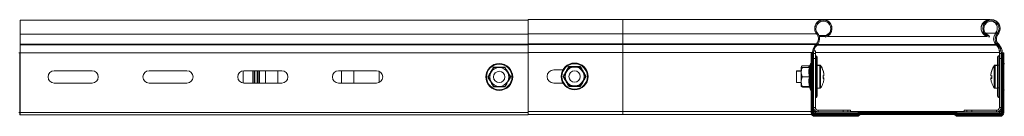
# Model space of a CAD drawing. Header units: millimetres. Extents: x 268 to 1703, y -1326 to 670.
# Tile 27 of 30: x 529 to 1048, y 619 to 670. Entities that reach past the tile are written whole.
import ezdxf

# ---------------------------------------------------------------- set-up
doc = ezdxf.new("R2010")
doc.units = ezdxf.units.MM
doc.linetypes.add('K5LT32768', pattern=[0])
doc.linetypes.add('K5LT32769', pattern=[0])

msp = doc.modelspace()

# ---------------------------------------------------------------- linework, layer by layer
at = {"color": 7, "linetype": 'K5LT32768', "lineweight": 15}
for p, q in [((797.28, 670.18), (529.35, 670.18)), ((529.35, 662.72), (529.35, 670.18)), ((847.28, 670.43), (797.28, 670.43)), ((797.28, 662.97), (797.28, 670.43)), ((952.96, 670.43), (847.28, 670.43)), ((1040.7, 670.43), (952.96, 670.43)), ((1040.7, 670.43), (1040.7, 670.24)), ((797.35, 662.72), (797.35, 665.75)), ((529.35, 662.72), (797.35, 662.72)), ((529.35, 657.41), (529.35, 662.72)), ((797.28, 657.66), (797.28, 662.97)), ((797.35, 657.41), (797.35, 662.72)), ((847.28, 657.66), (847.28, 662.97)), ((949.46, 662.72), (949.88, 663.07)), ((950.59, 662.13), (954.35, 662.13)), ((950.77, 661.61), (954.03, 661.61)), ((954.14, 661.23), (953.99, 661.76)), ((954.43, 661.91), (954.35, 662.13)), ((955.1, 661.61), (1039.11, 661.61)), ((1039.11, 661.61), (1039.11, 661.82)), ((1040.14, 661.91), (1040.22, 662.13)), ((1040.43, 661.23), (1040.57, 661.76)), ((1043.77, 663.32), (1043.77, 662.97)), ((1045.11, 662.72), (1044.69, 663.07)), ((529.35, 657.05), (529.35, 657.41)), ((529.35, 652.92), (529.35, 657.05)), ((797.28, 657.3), (797.28, 657.66)), ((797.28, 657.66), (847.28, 657.66)), ((797.28, 653.17), (797.28, 657.3)), ((797.28, 657.3), (847.28, 657.3)), ((797.35, 652.92), (797.35, 657.05)), ((847.28, 657.66), (949.28, 657.66)), ((847.28, 657.3), (847.28, 657.66)), ((847.28, 653.17), (847.28, 657.3)), ((847.28, 657.3), (948.93, 657.3)), ((948.93, 657.3), (949.28, 657.66)), ((949.28, 657.41), (948.93, 657.05)), ((948.93, 657.05), (949.33, 656.67)), ((949.28, 657.41), (949.68, 657.03)), ((949.68, 657.03), (949.33, 656.67)), ((1043.98, 657.28), (1043.98, 657.66)), ((1043.98, 657.66), (1044.32, 657.3)), ((1043.98, 657.28), (1044.32, 656.92)), ((1044.32, 656.92), (1044.32, 657.3)), ((1045.29, 657.41), (1044.89, 657.03)), ((1045.23, 656.67), (1044.89, 657.03)), ((1045.63, 657.05), (1045.23, 656.67)), ((1045.29, 657.66), (1045.63, 657.3)), ((1045.63, 657.05), (1045.29, 657.41)), ((529.15, 652.92), (528.74, 652.92)), ((529.15, 621.38), (529.15, 652.92)), ((529.35, 652.92), (529.15, 652.92)), ((529.35, 652.92), (797.35, 652.92)), ((529.35, 621.38), (529.35, 652.92)), ((797.28, 621.93), (797.28, 653.17)), ((797.28, 653.17), (847.28, 653.17)), ((797.35, 621.38), (797.35, 652.92)), ((847.28, 621.93), (847.28, 653.17)), ((847.28, 653.17), (947.28, 653.17)), ((946.48, 652.92), (946.48, 621.38)), ((947.03, 652.92), (946.48, 652.92)), ((947.03, 652.92), (947.03, 621.38)), ((947.22, 652.92), (947.03, 652.92)), ((947.22, 652.92), (947.22, 621.38)), ((947.47, 652.92), (947.22, 652.92)), ((947.28, 652.92), (947.28, 653.17)), ((947.47, 652.92), (947.47, 621.38)), ((947.83, 652.92), (947.47, 652.92)), ((947.83, 652.92), (947.83, 621.38)), ((947.83, 652.49), (948.73, 652.49)), ((947.83, 649.91), (948.73, 649.91)), ((947.92, 653.91), (948.73, 653.91)), ((948.73, 652.49), (948.73, 653.91)), ((948.73, 649.91), (948.73, 652.49)), ((948.73, 649.91), (948.73, 624.08)), ((949.1, 646.41), (949.1, 651.41)), ((949.73, 650.71), (949.73, 646.41)), ((1044.83, 646.41), (1044.83, 650.71)), ((1045.47, 651.41), (1045.47, 646.41)), ((1045.82, 653.17), (1045.83, 653.17)), ((1046.64, 653.91), (1045.83, 653.91)), ((1045.83, 653.91), (1045.83, 652.49)), ((1046.73, 652.49), (1045.83, 652.49)), ((1045.83, 652.49), (1045.83, 649.91)), ((1045.83, 624.08), (1045.83, 649.91)), ((1046.73, 649.91), (1045.83, 649.91)), ((1046.73, 621.38), (1046.73, 652.92)), ((1046.73, 652.92), (1047.1, 652.92)), ((1047.1, 621.38), (1047.1, 652.92)), ((1047.1, 652.92), (1047.35, 652.92)), ((1047.28, 653.17), (1047.28, 652.92)), ((1047.35, 621.38), (1047.35, 652.92)), ((1047.35, 652.92), (1047.53, 652.92)), ((1047.53, 621.38), (1047.53, 652.92)), ((1047.53, 652.92), (1048.08, 652.92)), ((1048.08, 621.38), (1048.08, 652.92)), ((777.7, 642.68), (779.15, 645.18)), ((779, 645.43), (779.15, 645.18)), ((779.15, 645.18), (782.03, 645.18)), ((782.03, 645.18), (784.92, 645.18)), ((785.07, 645.43), (784.92, 645.18)), ((784.92, 645.18), (786.36, 642.68)), ((810.78, 643.93), (815.61, 643.93)), ((817.45, 642.93), (818.9, 645.43)), ((818.75, 645.68), (818.9, 645.43)), ((818.9, 645.43), (821.78, 645.43)), ((821.78, 645.43), (824.67, 645.43)), ((824.82, 645.68), (824.67, 645.43)), ((824.67, 645.43), (826.11, 642.93)), ((941.45, 645.64), (941.28, 645.43)), ((941.28, 645.23), (941.28, 645.43)), ((941.28, 645.23), (941.28, 645.18)), ((941.28, 645.18), (941.88, 645.18)), ((941.28, 645.18), (941.28, 642.68)), ((945.57, 646.04), (941.88, 646.04)), ((945.57, 645.18), (941.88, 645.18)), ((946.18, 646.91), (945.65, 645.43)), ((946.18, 647.16), (945.73, 645.91)), ((945.78, 645.89), (945.73, 645.65)), ((948.73, 646.41), (949.1, 646.41)), ((949.1, 634.41), (949.1, 646.41)), ((949.1, 646.41), (949.73, 646.41)), ((951.06, 646.43), (949.73, 646.43)), ((949.73, 646.41), (949.73, 634.41)), ((951.06, 646.18), (949.73, 646.18)), ((1044.83, 646.43), (1043.51, 646.43)), ((1044.83, 646.18), (1043.51, 646.18)), ((1044.83, 634.41), (1044.83, 646.41)), ((1044.83, 646.41), (1045.47, 646.41)), ((1045.47, 646.41), (1045.47, 634.41)), ((1045.47, 646.41), (1045.83, 646.41)), ((567.35, 643.43), (547.35, 643.43)), ((617.35, 643.43), (597.35, 643.43)), ((647.03, 636.94), (647.03, 643.41)), ((667.35, 643.43), (647.35, 643.43)), ((658.78, 637.36), (658.78, 643.43)), ((665.28, 643.43), (665.28, 637.36)), ((717.35, 643.43), (697.35, 643.43)), ((698.78, 637.36), (698.78, 643.43)), ((705.28, 643.43), (705.28, 637.36)), ((718.78, 637.36), (718.78, 643.1)), ((775.97, 640.18), (776.26, 640.18)), ((776.26, 640.18), (777.7, 642.68)), ((777.7, 637.68), (776.26, 640.18)), ((786.36, 642.68), (787.81, 640.18)), ((786.36, 637.68), (787.81, 640.18)), ((787.81, 640.18), (788.1, 640.18)), ((815.72, 640.43), (816.01, 640.43)), ((816.01, 640.43), (817.45, 642.93)), ((817.45, 637.93), (816.01, 640.43)), ((826.11, 642.93), (827.56, 640.43)), ((826.11, 637.93), (827.56, 640.43)), ((827.56, 640.43), (827.85, 640.43)), ((941.28, 643.43), (938.73, 643.43)), ((938.73, 643.43), (938.73, 643.18)), ((941.28, 643.18), (938.73, 643.18)), ((938.73, 643.18), (938.73, 637.18)), ((941.28, 637.68), (941.28, 642.68)), ((945.57, 640.18), (941.88, 640.18)), ((945.57, 640.18), (945.94, 640.18)), ((952.82, 639.75), (953.22, 639.75)), ((952.82, 639.5), (953.22, 639.5)), ((953.22, 639.43), (952.84, 639.44)), ((953.22, 641.75), (953.22, 641.78)), ((953.22, 641.75), (953.22, 641.53)), ((953.22, 641.5), (953.22, 641.53)), ((953.22, 641.5), (953.22, 640.85)), ((953.22, 639.68), (953.22, 639.75)), ((953.22, 639.68), (953.22, 639.5)), ((953.22, 639.43), (953.22, 639.5)), ((953.22, 639.43), (953.22, 638.82)), ((1041.35, 641.78), (1041.35, 641.75)), ((1041.35, 641.53), (1041.35, 641.75)), ((1041.35, 641.53), (1041.35, 641.5)), ((1041.35, 640.85), (1041.35, 641.5)), ((1041.35, 639.75), (1041.35, 639.68)), ((1041.35, 639.75), (1041.75, 639.75)), ((1041.35, 639.5), (1041.35, 639.68)), ((1041.35, 639.5), (1041.35, 639.43)), ((1041.35, 639.5), (1041.75, 639.5)), ((1041.73, 639.44), (1041.35, 639.43)), ((1041.35, 638.82), (1041.35, 639.43)), ((547.35, 636.93), (567.35, 636.93)), ((597.35, 636.93), (617.35, 636.93)), ((647.35, 636.93), (667.35, 636.93)), ((658.81, 636.93), (658.78, 637.36)), ((665.28, 637.36), (665.25, 636.93)), ((697.35, 636.93), (717.35, 636.93)), ((698.81, 636.93), (698.78, 637.36)), ((705.28, 637.36), (705.25, 636.93)), ((718.78, 637.26), (718.78, 637.36)), ((779.15, 635.18), (777.7, 637.68)), ((779.15, 635.18), (779, 634.92)), ((782.03, 635.18), (779.15, 635.18)), ((784.92, 635.18), (782.03, 635.18)), ((784.92, 635.18), (786.36, 637.68)), ((784.92, 635.18), (785.07, 634.92)), ((815.61, 636.93), (810.78, 636.93)), ((818.9, 635.43), (817.45, 637.93)), ((818.9, 635.43), (818.75, 635.17)), ((821.78, 635.43), (818.9, 635.43)), ((824.67, 635.43), (821.78, 635.43)), ((824.67, 635.43), (826.11, 637.93)), ((824.67, 635.43), (824.82, 635.17)), ((938.73, 637.18), (941.28, 637.18)), ((941.28, 637.68), (941.28, 635.18)), ((941.88, 635.18), (941.28, 635.18)), ((941.88, 634.82), (941.65, 635.01)), ((941.7, 635.18), (941.88, 634.82)), ((945.57, 635.18), (941.88, 635.18)), ((945.57, 634.82), (941.88, 634.82)), ((945.65, 634.92), (946.18, 633.45)), ((948.73, 634.41), (949.1, 634.41)), ((949.1, 629.41), (949.1, 634.41)), ((949.1, 634.41), (949.73, 634.41)), ((949.73, 634.41), (949.73, 630.1)), ((949.73, 634.18), (951.06, 634.18)), ((1043.51, 634.18), (1044.83, 634.18)), ((1044.83, 634.41), (1045.47, 634.41)), ((1044.83, 630.1), (1044.83, 634.41)), ((1045.47, 634.41), (1045.47, 629.41)), ((1045.47, 634.41), (1045.83, 634.41)), ((947.83, 624.08), (948.73, 624.08)), ((1045.83, 624.08), (1046.73, 624.08)), ((529.15, 621.38), (528.74, 621.38)), ((529.15, 620.18), (529.15, 621.38)), ((529.35, 621.38), (529.15, 621.38)), ((529.35, 620.18), (529.15, 620.18)), ((529.35, 621.38), (797.35, 621.38)), ((529.35, 620.18), (529.35, 621.38)), ((529.35, 620.18), (797.35, 620.18)), ((797.28, 621.93), (847.28, 621.93)), ((797.35, 620.18), (797.35, 621.38)), ((797.35, 620.43), (847.28, 620.43)), ((847.28, 620.43), (847.28, 621.93)), ((847.28, 620.43), (946.72, 620.43)), ((947.03, 621.38), (946.48, 621.38)), ((947.22, 621.38), (947.03, 621.38)), ((947.47, 621.38), (947.22, 621.38)), ((947.83, 621.38), (947.47, 621.38)), ((947.87, 621.68), (948.78, 621.68)), ((948.48, 620.73), (948.48, 620.36)), ((948.48, 620.73), (970.48, 620.73)), ((948.48, 620.36), (948.48, 620.11)), ((948.48, 620.36), (970.48, 620.36)), ((948.48, 620.11), (948.48, 619.93)), ((948.48, 620.11), (970.48, 620.11)), ((948.48, 619.93), (948.48, 619.38)), ((948.48, 619.93), (970.48, 619.93)), ((948.48, 619.38), (970.48, 619.38)), ((948.78, 621.68), (948.78, 620.98)), ((948.78, 621.68), (950.23, 621.68)), ((961.28, 620.98), (948.78, 620.98)), ((948.78, 620.98), (971.1, 620.98)), ((950.23, 621.68), (950.23, 622.58)), ((950.23, 622.58), (963.34, 622.58)), ((950.23, 621.68), (963.34, 621.68)), ((961.28, 620.73), (961.28, 620.98)), ((963.34, 621.68), (963.34, 622.58)), ((965.93, 622.58), (963.34, 622.58)), ((965.93, 621.68), (963.34, 621.68)), ((965.93, 621.68), (965.93, 622.58)), ((967.34, 622.58), (965.93, 622.58)), ((967.34, 621.68), (965.93, 621.68)), ((967.34, 621.68), (967.34, 622.58)), ((967.34, 621.68), (971.84, 621.68)), ((970.48, 620.73), (970.48, 620.36)), ((970.48, 620.36), (970.48, 620.11)), ((970.48, 620.11), (970.48, 619.93)), ((970.48, 619.93), (970.48, 619.38)), ((971.12, 620.99), (971.63, 621.5)), ((971.38, 620.73), (971.89, 621.24)), ((971.38, 620.73), (971.55, 620.56)), ((971.55, 620.56), (972.07, 621.07)), ((971.68, 620.43), (972.2, 620.94)), ((971.68, 620.43), (972.07, 620.04)), ((971.89, 621.24), (972.07, 621.07)), ((972.07, 620.04), (972.59, 620.55)), ((972.2, 620.94), (972.59, 620.55)), ((972.46, 620.43), (1022.1, 620.43)), ((972.66, 621.93), (972.66, 621.56)), ((972.66, 621.93), (1021.91, 621.93)), ((972.66, 621.56), (972.66, 621.31)), ((972.66, 621.56), (1021.91, 621.56)), ((972.66, 621.31), (972.66, 621.13)), ((972.66, 621.31), (1021.91, 621.31)), ((972.66, 621.13), (972.66, 620.58)), ((972.66, 621.13), (1021.91, 621.13)), ((972.66, 620.58), (1021.91, 620.58)), ((1021.91, 621.93), (1021.91, 621.56)), ((1021.91, 621.56), (1021.91, 621.31)), ((1021.91, 621.31), (1021.91, 621.13)), ((1021.91, 621.13), (1021.91, 620.58)), ((1022.37, 620.94), (1021.98, 620.55)), ((1021.98, 620.55), (1022.49, 620.04)), ((1022.37, 620.94), (1022.88, 620.43)), ((1022.88, 620.43), (1022.49, 620.04)), ((1022.68, 621.24), (1022.5, 621.07)), ((1022.5, 621.07), (1023.01, 620.56)), ((1022.68, 621.24), (1023.19, 620.73)), ((1022.72, 621.68), (1027.22, 621.68)), ((1022.94, 621.5), (1023.45, 620.99)), ((1023.19, 620.73), (1023.01, 620.56)), ((1023.46, 620.98), (1045.78, 620.98)), ((1024.08, 620.73), (1024.08, 620.36)), ((1024.08, 620.73), (1046.08, 620.73)), ((1024.08, 620.36), (1024.08, 620.11)), ((1024.08, 620.36), (1046.08, 620.36)), ((1024.08, 620.11), (1024.08, 619.93)), ((1024.08, 620.11), (1046.08, 620.11)), ((1024.08, 619.93), (1024.08, 619.38)), ((1024.08, 619.93), (1046.08, 619.93)), ((1024.08, 619.38), (1046.08, 619.38)), ((1027.22, 621.68), (1027.22, 622.58)), ((1028.64, 622.58), (1027.22, 622.58)), ((1028.64, 621.68), (1027.22, 621.68)), ((1028.64, 621.68), (1028.64, 622.58)), ((1031.22, 622.58), (1028.64, 622.58)), ((1031.22, 621.68), (1028.64, 621.68)), ((1031.22, 621.68), (1031.22, 622.58)), ((1031.22, 622.58), (1044.33, 622.58)), ((1031.22, 621.68), (1044.33, 621.68)), ((1032.37, 620.98), (1032.37, 620.73)), ((1033.28, 620.98), (1033.28, 620.73)), ((1044.33, 622.58), (1044.33, 621.68)), ((1044.33, 621.68), (1045.78, 621.68)), ((1045.78, 621.68), (1045.78, 620.98)), ((1045.82, 621.93), (1046.03, 621.93)), ((1046.03, 621.93), (1046.73, 621.93)), ((1046.08, 620.73), (1046.08, 620.36)), ((1046.08, 620.36), (1046.08, 620.11)), ((1046.08, 620.11), (1046.08, 619.93)), ((1046.08, 619.93), (1046.08, 619.38)), ((1046.73, 621.38), (1047.1, 621.38)), ((1047.1, 621.38), (1047.35, 621.38)), ((1047.35, 621.38), (1047.53, 621.38)), ((1047.53, 621.38), (1048.08, 621.38))]:
    msp.add_line(p, q, dxfattribs=at)
at = {"color": 8, "linetype": 'K5LT32769', "lineweight": 15, "true_color": 0x808080}
for p, q in [((847.28, 662.97), (847.28, 670.43)), ((797.35, 662.97), (847.28, 662.97)), ((847.28, 662.97), (949.26, 662.97)), ((949.76, 663.23), (949.88, 663.32)), ((1037.19, 663.32), (1037.68, 663.32)), ((1038.53, 663.32), (1043.77, 663.32)), ((1044.69, 663.32), (1044.81, 663.23)), ((529.35, 657.41), (797.28, 657.41)), ((529.35, 657.05), (797.28, 657.05)), ((948.93, 657.3), (949.06, 657.18)), ((949.28, 657.66), (949.4, 657.55)), ((949.57, 656.92), (1044.32, 656.92)), ((949.9, 657.28), (1043.98, 657.28)), ((1045.29, 657.66), (1045.17, 657.55)), ((1045.51, 657.18), (1045.63, 657.3)), ((947.28, 653.17), (947.29, 653.17)), ((948.73, 653.17), (1045.82, 653.17)), ((1047.28, 653.17), (1047.28, 653.17)), ((946.18, 646.88), (946.18, 647.16)), ((946.18, 636.81), (946.18, 646.91)), ((951.06, 646.43), (951.06, 646.18)), ((951.06, 646.18), (951.06, 634.18)), ((951.5, 646.2), (951.5, 645.95)), ((951.5, 645.95), (951.5, 634.41)), ((1043.07, 645.95), (1043.07, 646.2)), ((1043.07, 640.03), (1043.07, 645.95)), ((1043.51, 646.18), (1043.51, 646.43)), ((1043.51, 640.03), (1043.51, 646.18)), ((652.04, 636.93), (652.04, 643.43)), ((652.73, 643.43), (652.73, 636.93)), ((653.13, 643.43), (653.13, 636.93)), ((654.43, 636.93), (654.43, 643.43)), ((654.83, 636.93), (654.83, 643.43)), ((655.53, 643.43), (655.53, 636.93)), ((1043.07, 634.41), (1043.07, 640.03)), ((1043.51, 634.18), (1043.51, 640.03)), ((945.57, 634.82), (945.52, 635.18)), ((946.18, 633.45), (946.18, 636.81)), ((847.28, 621.93), (946.48, 621.93)), ((947.83, 621.93), (949.17, 621.93)), ((948.78, 620.73), (948.78, 620.98)), ((967.34, 621.93), (972.66, 621.93)), ((1021.91, 621.93), (1027.22, 621.93)), ((1045.4, 621.93), (1045.82, 621.93)), ((1045.78, 620.73), (1045.78, 620.98)), ((1046.03, 621.93), (1046.03, 622.38))]:
    msp.add_line(p, q, dxfattribs=at)
at = {"color": 7, "linetype": 'K5LT32768', "const_width": 0.15}
for points in [[(952.82, 643.5), (952.83, 643.51), (952.83, 643.52), (952.84, 643.53), (952.84, 643.53), (952.84, 643.53)], [(952.82, 643.25), (952.83, 643.26), (952.83, 643.27), (952.84, 643.28), (952.84, 643.28), (952.84, 643.28)], [(952.82, 637.1), (952.83, 637.1), (952.83, 637.09), (952.84, 637.08), (952.84, 637.08), (952.84, 637.07), (952.83, 637.07), (952.83, 637.07), (952.82, 637.07)], [(1041.75, 637.07), (1041.74, 637.07), (1041.73, 637.07), (1041.73, 637.07), (1041.73, 637.08), (1041.73, 637.08), (1041.73, 637.09), (1041.74, 637.1), (1041.75, 637.1)], [(971.12, 620.99), (971.12, 620.99), (971.14, 620.97), (971.16, 620.95), (971.19, 620.92), (971.22, 620.89), (971.27, 620.84), (971.32, 620.79), (971.38, 620.73)], [(971.55, 620.56), (971.58, 620.53), (971.61, 620.5), (971.63, 620.48), (971.65, 620.46), (971.67, 620.45), (971.68, 620.43), (971.68, 620.43), (971.68, 620.43)], [(971.63, 621.5), (971.63, 621.5), (971.65, 621.49), (971.67, 621.47), (971.7, 621.44), (971.74, 621.4), (971.78, 621.35), (971.83, 621.3), (971.89, 621.24)], [(972.07, 621.07), (972.1, 621.04), (972.12, 621.01), (972.14, 620.99), (972.16, 620.97), (972.18, 620.96), (972.19, 620.95), (972.19, 620.94), (972.2, 620.94)], [(1022.5, 621.07), (1022.47, 621.04), (1022.44, 621.01), (1022.42, 620.99), (1022.4, 620.97), (1022.39, 620.96), (1022.38, 620.95), (1022.37, 620.94), (1022.37, 620.94)], [(1022.94, 621.5), (1022.93, 621.5), (1022.92, 621.49), (1022.9, 621.47), (1022.87, 621.44), (1022.83, 621.4), (1022.79, 621.35), (1022.73, 621.3), (1022.68, 621.24)], [(1023.01, 620.56), (1022.98, 620.53), (1022.96, 620.5), (1022.93, 620.48), (1022.92, 620.46), (1022.9, 620.45), (1022.89, 620.43), (1022.88, 620.43), (1022.88, 620.43)], [(1023.45, 620.99), (1023.44, 620.99), (1023.43, 620.97), (1023.41, 620.95), (1023.38, 620.92), (1023.34, 620.89), (1023.3, 620.84), (1023.25, 620.79), (1023.19, 620.73)]]:
    msp.add_lwpolyline(points, dxfattribs=at)
at = {"color": 7, "linetype": 'K5LT32768', "lineweight": 15}
for centre, radius in [((782.03, 640.18), 7.1), ((782.03, 640.18), 6.73), ((821.78, 640.43), 7.1), ((821.78, 640.43), 6.73), ((782.03, 640.18), 3), ((821.78, 640.43), 3)]:
    msp.add_circle(centre, radius, dxfattribs=at)
for centre, radius, start, end in [((952.96, 665.88), 4.55, 358.4257, 181.5743), ((952.96, 665.63), 4.55, 285, 219.6825), ((1040.7, 665.88), 4.55, 90, 249.65), ((1041.61, 665.88), 4.55, 358.4257, 181.5743), ((1041.61, 665.63), 4.55, 320.3175, 255), ((952.96, 665.63), 4, 285, 219.6825), ((952.96, 665.88), 4, 181.7908, 219.6825), ((952.96, 665.88), 4, 290.35, 358.2092), ((1041.61, 665.63), 4, 320.3175, 255), ((1041.61, 665.88), 4, 181.7908, 249.65), ((1040.7, 665.88), 4, 320.3175, 67.8877), ((1041.61, 665.88), 4, 320.3175, 358.2092), ((946.38, 660.17), 4, 316.4642, 39.6825), ((946.38, 660.42), 4, 316.4642, 358.2092), ((946.38, 660.17), 4.55, 316.4642, 39.6825), ((946.38, 660.42), 4.55, 358.4257, 39.6825), ((1047.28, 660.42), 4.55, 140.3175, 223.5358), ((1048.19, 660.42), 4.55, 140.3175, 181.5743), ((1048.19, 660.17), 4.55, 140.3175, 223.5358), ((1048.19, 660.17), 4, 140.3175, 223.5358), ((1048.19, 660.42), 4, 181.7908, 223.5358), ((953.28, 653.17), 6, 136.4642, 180), ((953.28, 652.92), 6, 136.4642, 180), ((953.28, 652.92), 5.45, 136.4642, 180), ((1040.37, 653.17), 5.45, 0, 43.5358), ((1041.28, 652.92), 5.45, 0, 43.5358), ((1041.28, 652.92), 6, 0, 43.5358), ((949.13, 651.81), 0.4, 180, 264.7841), ((949.03, 650.71), 0.7, 0, 84.7841), ((1045.53, 650.71), 0.7, 95.2159, 180), ((1045.43, 651.81), 0.4, 275.2159, 0), ((782.03, 640.18), 5, 90, 150), ((782.03, 640.18), 5, 30, 90), ((810.78, 640.43), 3.5, 90, 270), ((821.78, 640.43), 5, 90, 150), ((821.78, 640.43), 5, 30, 90), ((945.3, 645.54), 0.36, 270, 341.5976), ((946.72, 646.96), 0.567, 114.2479, 160), ((946.72, 646.71), 0.567, 114.2479, 160), ((951.06, 645.89), 0.54, 35.2515, 90), ((951.06, 645.64), 0.54, 35.2515, 90), ((943.33, 640.43), 10, 18.087, 35.2515), ((943.33, 640.18), 10, 18.087, 35.2515), ((1051.23, 640.43), 10, 144.7485, 161.913), ((1051.23, 640.18), 10, 144.7485, 161.913), ((1043.51, 645.89), 0.54, 90, 144.7485), ((1043.51, 645.64), 0.54, 90, 144.7485), ((1047.85, 646.96), 0.567, 20, 65.7521), ((1047.85, 646.71), 0.567, 20, 65.7521), ((547.35, 640.18), 3.25, 90, 270), ((567.35, 640.18), 3.25, 270, 90), ((597.35, 640.18), 3.25, 90, 270), ((617.35, 640.18), 3.25, 270, 90), ((647.35, 640.18), 3.25, 90, 270), ((667.35, 640.18), 3.25, 270, 90), ((697.35, 640.18), 3.25, 90, 270), ((717.35, 640.18), 3.25, 270, 90), ((782.03, 640.18), 5, 150, 210), ((782.03, 640.18), 5, 330, 30), ((821.78, 640.43), 5, 150, 210), ((821.78, 640.43), 5, 330, 30), ((943.34, 640.45), 9.97, 7.709, 18.066), ((943.34, 640.41), 9.97, 7.709, 18.0659), ((943.34, 640.2), 9.97, 7.709, 18.0659), ((943.34, 640.16), 9.97, 7.709, 18.066), ((941.81, 640.26), 11.03, 359.5944, 3.6876), ((952.54, 645.14), 4.34, 273.5921, 278.9284), ((941.8, 640.1), 11.04, 356.315, 3.685), ((952.54, 635.47), 4.34, 81.0712, 86.4088), ((952.54, 643.97), 4.34, 273.5921, 278.9284), ((952.54, 635.22), 4.34, 81.0716, 86.4079), ((952.54, 643.72), 4.34, 273.5912, 278.9288), ((943.34, 640.16), 9.97, 341.934, 352.291), ((941.81, 640.51), 11.03, 359.3506, 1.5878), ((941.78, 640.35), 11.05, 359.756, 2.3908), ((1051.23, 640.45), 9.97, 161.9339, 172.2912), ((1051.23, 640.41), 9.97, 161.9339, 172.2911), ((1051.23, 640.2), 9.97, 161.9339, 172.2911), ((1051.23, 640.16), 9.97, 161.9339, 172.2912), ((1042.02, 645.14), 4.34, 261.0715, 266.408), ((1042.02, 635.47), 4.34, 93.5912, 98.9289), ((1042.02, 643.97), 4.34, 261.0715, 266.408), ((1042.02, 635.22), 4.34, 93.592, 98.9285), ((1042.02, 643.72), 4.34, 261.0711, 266.4088), ((1051.23, 640.16), 9.97, 187.7088, 198.0661), ((1041.77, 643.54), 0.0471, 192.0227, 240.0452), ((1041.77, 643.29), 0.0471, 192.0227, 240.0452), ((1052.76, 640.26), 11.03, 176.3134, 180.4041), ((1052.78, 640.35), 11.05, 177.6091, 180.648), ((1052.77, 640.51), 11.04, 178.4135, 181.0527), ((1052.77, 640.1), 11.04, 176.315, 183.685), ((782.03, 640.18), 5, 210, 270), ((782.03, 640.18), 5, 270, 330), ((821.78, 640.43), 5, 210, 270), ((821.78, 640.43), 5, 270, 330), ((945.3, 634.82), 0.36, 17.9785, 90), ((951.06, 634.72), 0.54, 270, 324.7485), ((943.33, 640.18), 10, 324.7485, 341.913), ((1051.23, 640.18), 10, 198.087, 215.2515), ((1043.51, 634.72), 0.54, 215.2515, 270), ((946.72, 633.65), 0.567, 200, 245.7521), ((949.13, 629.01), 0.4, 95.2159, 180), ((949.03, 630.1), 0.7, 275.2159, 0), ((1045.53, 630.1), 0.7, 180, 264.7841), ((1045.43, 629.01), 0.4, 0, 84.7841), ((1047.85, 633.65), 0.567, 294.2479, 340), ((950.23, 624.08), 2.4, 180, 270), ((950.23, 624.08), 1.5, 180, 270), ((1044.33, 624.08), 1.5, 270, 0), ((1044.33, 624.08), 2.4, 270, 0), ((948.48, 621.38), 2, 180, 270), ((948.48, 621.38), 1.45, 180, 270), ((948.48, 621.38), 1.27, 180, 270), ((948.48, 621.38), 1.02, 180, 270), ((948.78, 621.93), 0.95, 180, 270), ((948.48, 621.38), 0.65, 180, 270), ((970.48, 621.63), 0.9, 270, 315), ((970.48, 621.63), 1.27, 270, 315), ((970.48, 621.63), 1.52, 270, 315), ((970.48, 621.63), 1.7, 270, 315), ((970.48, 621.63), 2.25, 270, 315), ((972.66, 620.48), 1.45, 90, 135), ((972.66, 620.48), 1.08, 90, 135), ((972.66, 620.48), 0.833, 90, 135), ((972.66, 620.48), 0.65, 90, 135), ((972.66, 620.48), 0.1, 90, 135), ((1021.91, 620.48), 1.45, 45, 90), ((1021.91, 620.48), 1.08, 45, 90), ((1021.91, 620.48), 0.833, 45, 90), ((1021.91, 620.48), 0.65, 45, 90), ((1021.91, 620.48), 0.1, 45, 90), ((1024.08, 621.63), 2.25, 225, 270), ((1024.08, 621.63), 1.7, 225, 270), ((1024.08, 621.63), 1.52, 225, 270), ((1024.08, 621.63), 1.27, 225, 270), ((1024.08, 621.63), 0.9, 225, 270), ((1045.78, 621.93), 0.95, 270, 0), ((1044.87, 621.93), 0.95, 343.8779, 0), ((1046.08, 621.38), 2, 270, 0), ((1046.08, 621.38), 1.45, 270, 0), ((1046.08, 621.38), 1.27, 270, 0), ((1046.08, 621.38), 1.02, 270, 0), ((1046.08, 621.38), 0.65, 270, 0)]:
    msp.add_arc(centre, radius, start, end, dxfattribs=at)
for centre, major_axis, ratio, start_param, end_param in [((1040.7, 665.88), (0, 4.55), 0.879121, 6.17624, 6.283185), ((1040.7, 665.88), (4.55, 0), 0.879121, 1.963744, 4.171611), ((1040.7, 665.88), (0, 4.55), 0.879121, 4.019799, 5.52447), ((1047.28, 660.42), (4.55, 0), 0.879121, 2.449003, 3.901436), ((1040.37, 653.17), (0, 6), 0.908333, 4.712389, 5.472232), ((1044.87, 621.93), (0, 1.5), 0.633333, 4.431005, 4.712389)]:
    msp.add_ellipse(centre, major_axis=major_axis, ratio=ratio, start_param=start_param, end_param=end_param, dxfattribs=at)
for points, knots in [([(775.97, 640.18), (776.09, 640.38), (776.69, 641.4), (777.72, 643.17), (778.6, 644.72), (779, 645.43)], [0, 0, 0, 0, 0.118083, 0.592258, 1, 1, 1, 1]), ([(779, 645.43), (779.24, 645.43), (780.42, 645.42), (782.47, 645.41), (784.25, 645.42), (785.07, 645.43)], [0, 0, 0, 0, 0.118085, 0.592259, 1, 1, 1, 1]), ([(785.07, 645.43), (785.18, 645.23), (785.77, 644.19), (786.78, 642.42), (787.68, 640.89), (788.1, 640.18)], [0, 0, 0, 0, 0.118083, 0.592259, 1, 1, 1, 1]), ([(815.72, 640.43), (815.84, 640.63), (816.44, 641.65), (817.47, 643.42), (818.35, 644.97), (818.75, 645.68)], [0, 0, 0, 0, 0.118083, 0.592258, 1, 1, 1, 1]), ([(818.75, 645.68), (818.99, 645.68), (820.17, 645.67), (822.22, 645.66), (824, 645.67), (824.82, 645.68)], [0, 0, 0, 0, 0.118085, 0.592259, 1, 1, 1, 1]), ([(824.82, 645.68), (824.93, 645.48), (825.52, 644.44), (826.53, 642.67), (827.43, 641.14), (827.85, 640.43)], [0, 0, 0, 0, 0.118083, 0.592258, 1, 1, 1, 1]), ([(941.28, 645.23), (941.29, 645.27), (941.31, 645.54), (941.57, 645.81), (941.87, 646.03), (941.88, 646.04)], [0, 0, 0, 0, 0.148484, 0.965572, 1, 1, 1, 1]), ([(941.88, 645.18), (941.61, 644.44), (941.3, 643.62), (941.28, 642.77), (941.28, 642.68)], [0, 0, 0, 0, 0.896037, 1, 1, 1, 1]), ([(945.57, 640.18), (945.44, 641), (945.17, 642.66), (945.43, 644.33), (945.57, 645.18)], [0, 0, 0, 0, 0.492148, 1, 1, 1, 1]), ([(945.57, 646.04), (945.61, 646.04), (945.69, 646.05), (945.77, 646.09), (945.81, 646.13), (945.81, 646.14)], [0, 0, 0, 0, 0.43491, 0.868033, 1, 1, 1, 1]), ([(945.94, 645.43), (945.94, 645.43), (945.93, 645.39), (945.88, 645.32), (945.8, 645.24), (945.69, 645.19), (945.61, 645.18), (945.57, 645.18)], [0, 0, 0, 0, 0.007919, 0.267534, 0.528601, 0.763813, 1, 1, 1, 1]), ([(945.94, 645.43), (945.9, 645.23), (945.69, 644.19), (945.55, 642.42), (945.82, 640.89), (945.94, 640.18)], [0, 0, 0, 0, 0.118083, 0.592258, 1, 1, 1, 1]), ([(779, 634.92), (778.88, 635.13), (778.3, 636.16), (777.28, 637.94), (776.38, 639.47), (775.97, 640.18)], [0, 0, 0, 0, 0.118083, 0.592258, 1, 1, 1, 1]), ([(788.1, 640.18), (787.98, 639.97), (787.38, 638.95), (786.35, 637.18), (785.47, 635.64), (785.07, 634.92)], [0, 0, 0, 0, 0.118083, 0.592258, 1, 1, 1, 1]), ([(818.75, 635.17), (818.63, 635.38), (818.05, 636.41), (817.03, 638.19), (816.13, 639.72), (815.72, 640.43)], [0, 0, 0, 0, 0.118083, 0.592259, 1, 1, 1, 1]), ([(827.85, 640.43), (827.73, 640.22), (827.13, 639.2), (826.1, 637.43), (825.22, 635.89), (824.82, 635.17)], [0, 0, 0, 0, 0.118084, 0.592259, 1, 1, 1, 1]), ([(941.28, 642.68), (941.36, 641.99), (941.46, 641.14), (941.81, 640.34), (941.88, 640.18)], [0, 0, 0, 0, 0.801461, 1, 1, 1, 1]), ([(941.28, 637.68), (941.29, 637.8), (941.31, 638.63), (941.57, 639.47), (941.87, 640.15), (941.88, 640.18)], [0, 0, 0, 0, 0.148486, 0.965571, 1, 1, 1, 1]), ([(945.57, 635.18), (945.44, 636), (945.17, 637.66), (945.43, 639.33), (945.57, 640.18)], [0, 0, 0, 0, 0.492148, 1, 1, 1, 1]), ([(945.94, 640.18), (945.9, 639.97), (945.69, 638.95), (945.55, 637.18), (945.82, 635.64), (945.94, 634.92)], [0, 0, 0, 0, 0.118085, 0.592259, 1, 1, 1, 1]), ([(785.07, 634.92), (784.83, 634.93), (783.64, 634.94), (781.6, 634.95), (779.82, 634.93), (779, 634.92)], [0, 0, 0, 0, 0.118085, 0.592259, 1, 1, 1, 1]), ([(824.82, 635.17), (824.58, 635.18), (823.39, 635.19), (821.35, 635.2), (819.57, 635.18), (818.75, 635.17)], [0, 0, 0, 0, 0.118082, 0.592257, 1, 1, 1, 1]), ([(941.88, 635.18), (941.79, 635.39), (941.45, 636.19), (941.35, 637.05), (941.28, 637.68)], [0, 0, 0, 0, 0.263256, 1, 1, 1, 1]), ([(945.57, 635.18), (945.61, 635.17), (945.69, 635.17), (945.8, 635.11), (945.88, 635.03), (945.93, 634.96), (945.94, 634.93), (945.94, 634.92)], [0, 0, 0, 0, 0.236187, 0.471399, 0.732466, 0.99208, 1, 1, 1, 1]), ([(945.69, 634.79), (945.69, 634.79), (945.65, 634.82), (945.61, 634.82), (945.57, 634.82)], [0, 0, 0, 0, 0.09, 1, 1, 1, 1])]:
    msp.add_open_spline(points, degree=3, knots=knots, dxfattribs=at)
at = {"color": 8, "linetype": 'K5LT32769', "lineweight": 15, "true_color": 0x808080}
for points, knots in [([(945.32, 645.17), (945.31, 645.19), (945.21, 645.48), (945.39, 645.76), (945.57, 646.04)], [0, 0, 0, 0, 0.04751, 1, 1, 1, 1]), ([(945.69, 645.42), (945.67, 645.42), (945.59, 645.41), (945.79, 645.42), (945.94, 645.43)], [0, 0, 0, 0, 0.184454, 1, 1, 1, 1]), ([(945.94, 634.92), (945.9, 634.93), (945.72, 634.94), (945.7, 634.94), (945.69, 634.94)], [0, 0, 0, 0, 0.236146, 1, 1, 1, 1])]:
    msp.add_open_spline(points, degree=3, knots=knots, dxfattribs=at)

doc.saveas('drawing.dxf')
